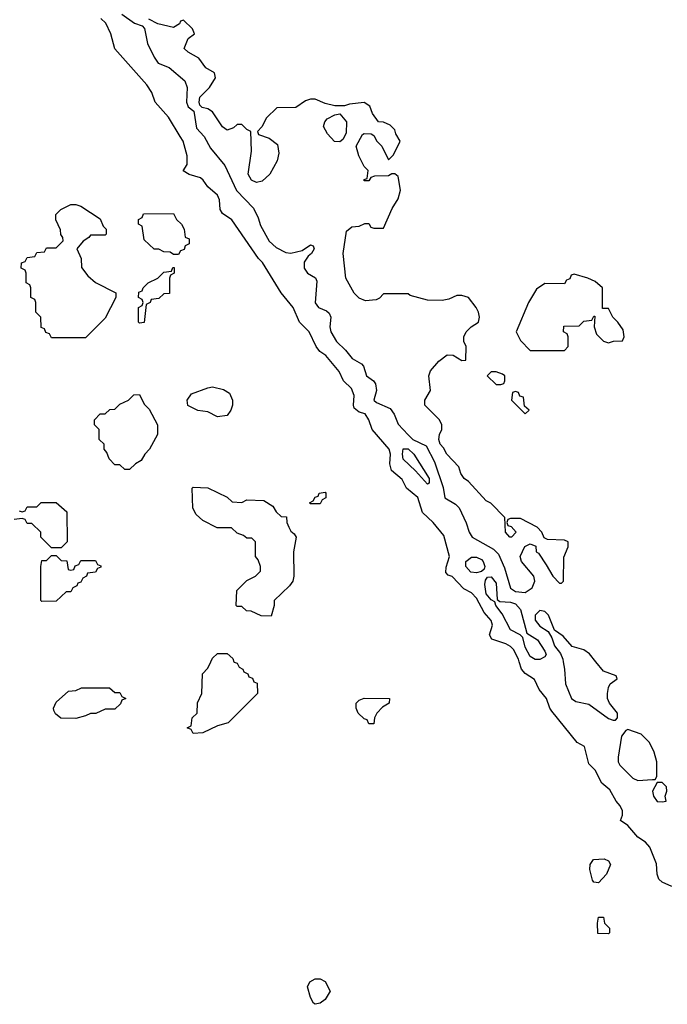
# Model space of a CAD drawing. Header units: inches. Extents: x 2380249 to 2585472, y 382747 to 546448.
# Tile 87 of 256: x 2471560 to 2474211, y 448598 to 452627. Entities that reach past the tile are written whole.
import ezdxf

# ---------------------------------------------------------------- set-up
doc = ezdxf.new("R2010")
doc.units = ezdxf.units.IN
doc.header["$MEASUREMENT"] = 0
doc.layers.add('C4474', color=7, linetype='Continuous')
doc.layers.add('C4475', color=7, linetype='Continuous')

msp = doc.modelspace()

# ---------------------------------------------------------------- linework, layer by layer
at = {"layer": 'C4474', "color": 4, "elevation": 56}
for points in [[(2472437.3, 450000), (2472438, 449998), (2472450, 449994), (2472458, 449978), (2472474, 449970), (2472478, 449958), (2472494, 449950), (2472498, 449938), (2472512.7, 449932.7), (2472518, 449918), (2472532.7, 449912.7), (2472534, 449870), (2472414, 449750), (2472370, 449738), (2472310, 449708.7), (2472270, 449706), (2472262, 449722), (2472246, 449730), (2472262, 449738), (2472266, 449770), (2472286, 449790), (2472288.4, 449831.6), (2472306, 449870), (2472308, 449950), (2472330, 449974), (2472343, 450000)], [(2474230, 449079.7), (2474190, 449097.6), (2474176.2, 449110), (2474169.7, 449130), (2474167.5, 449172.5), (2474140.4, 449240.4), (2474121.7, 449261.7), (2474090, 449282.4), (2474050, 449329.7), (2474019, 449350), (2474027.6, 449372.4), (2474028, 449390), (2474018.9, 449410), (2474002, 449430), (2473975.5, 449475.5), (2473942.8, 449502.8), (2473916.4, 449556.4), (2473890, 449582.7), (2473872.5, 449652.5), (2473842.7, 449670), (2473738, 449798), (2473729.8, 449809.8), (2473716.4, 449850), (2473686.8, 449886.8), (2473667.7, 449927.7), (2473630, 449951.3), (2473614, 449970), (2473604.7, 450000)], [(2473784.9, 450000), (2473790.3, 449970), (2473794.6, 449910), (2473818.4, 449850), (2473837.1, 449837.1), (2473890, 449825.7), (2473970, 449767.7), (2473990, 449761), (2473999, 449761), (2474008, 449770), (2474008, 449790), (2473974, 449830), (2473966.6, 449850), (2473966, 449870), (2473970, 449894), (2473978, 449910), (2474006, 449930), (2474002, 449942), (2473950, 449962), (2473918.8, 450000)]]:
    msp.add_lwpolyline(points, dxfattribs=at)
for points in [[(2471950, 449874), (2471970, 449874), (2471978, 449858), (2471994, 449850), (2471978, 449842), (2471972.7, 449827.3), (2471950, 449806), (2471910, 449806), (2471871.6, 449788.4), (2471850, 449788), (2471830, 449778), (2471790, 449768), (2471728.4, 449768.4), (2471707.3, 449787.3), (2471700.4, 449800.4), (2471698, 449810), (2471710, 449834), (2471760.4, 449879.6), (2471790, 449882), (2471812.7, 449892.7), (2471927.3, 449892.7)], [(2472990, 449746), (2472982, 449762), (2472970, 449766), (2472946, 449790), (2472938, 449810), (2472938, 449830), (2472950, 449842), (2472970, 449851.3), (2473074, 449850), (2473072, 449830), (2473045.4, 449814.6), (2473022, 449790), (2473012, 449770), (2473010, 449746)], [(2474050, 449722), (2474041, 449719), (2474024.1, 449695.9), (2474010.3, 449610), (2474010.3, 449590), (2474016.9, 449576.9), (2474070, 449523.1), (2474090, 449513.7), (2474150, 449518), (2474162, 449518), (2474168, 449530), (2474168.7, 449590), (2474158, 449630), (2474138, 449670), (2474104, 449704)], [(2474190, 449506), (2474170, 449506), (2474151, 449470), (2474154.8, 449450), (2474170, 449427.7), (2474190, 449426), (2474206, 449430), (2474202, 449450), (2474208.7, 449470), (2474208, 449488)], [(2473930, 449095.3), (2473910, 449098), (2473905.6, 449105.6), (2473894, 449150), (2473895.3, 449170), (2473909.2, 449190.8), (2473952.8, 449192.8), (2473970, 449184.7), (2473978.8, 449170), (2473962.8, 449130)], [(2473970, 448886), (2473927.3, 448887.3), (2473926, 448930), (2473930, 448954), (2473950, 448954), (2473954, 448930), (2473974, 448910), (2473974, 448890)], [(2472770, 448598), (2472763.1, 448603.1), (2472750, 448626), (2472738, 448670), (2472748, 448690), (2472770, 448702), (2472790, 448702), (2472811.1, 448691.1), (2472831.1, 448651.1), (2472810, 448618), (2472790, 448602)]]:
    msp.add_lwpolyline(points, close=True, dxfattribs=at)
at = {"layer": 'C4475', "color": 4, "elevation": 56}
for points in [[(2473604.7, 450000), (2473601.5, 450010), (2473581.7, 450050), (2473570, 450062.6), (2473550, 450073.7), (2473492.7, 450092.7), (2473484, 450110), (2473495.1, 450150), (2473490, 450168.7), (2473461, 450201), (2473430, 450260.5), (2473410, 450282.4), (2473378.6, 450298.6), (2473330, 450349.4), (2473314.8, 450354.8), (2473304.8, 450364.8), (2473306.3, 450386.3), (2473319.7, 450430), (2473296.3, 450516.3), (2473252.3, 450570), (2473209.2, 450610), (2473190, 450672.3), (2473143.7, 450710), (2473125.4, 450745.4), (2473082.7, 450782.7), (2473075.6, 450810), (2473078, 450850), (2473072.4, 450870), (2473002.9, 450950), (2472989.6, 450990), (2472974.7, 451014.7), (2472950, 451021.3), (2472930, 451037.2), (2472926.2, 451050), (2472929.7, 451090), (2472918.6, 451118.6), (2472885.1, 451150), (2472867.8, 451187.8), (2472813.8, 451253.8), (2472789.3, 451270), (2472773.2, 451290), (2472745.1, 451350), (2472705.1, 451390), (2472679.6, 451450), (2472630, 451509.2), (2472553.7, 451633.7), (2472538, 451650), (2472428.3, 451808.3), (2472390, 451834), (2472380.4, 451850), (2472377.4, 451890), (2472369.8, 451909.8), (2472330, 451942.9), (2472311.3, 451971.3), (2472299.7, 451979.7), (2472253.2, 451993.2), (2472229, 452009), (2472245.4, 452034.6), (2472246.3, 452070), (2472229.7, 452129.7), (2472217.6, 452150), (2472168.6, 452228.6), (2472114.5, 452290), (2472101.3, 452330), (2472080.3, 452360.3), (2471950, 452507.6), (2471933, 452570), (2471912.7, 452612.7), (2471892.2, 452632.2)], [(2471978.4, 452650), (2472030, 452612.7), (2472062, 452602), (2472071, 452591), (2472083.1, 452530), (2472110, 452474), (2472126.4, 452450), (2472172.2, 452432.2), (2472236.7, 452376.7), (2472245.5, 452350), (2472242.6, 452290), (2472250, 452270.8), (2472273, 452253), (2472283.4, 452183.4), (2472315.8, 452150), (2472341.2, 452101.2), (2472400.2, 452030), (2472448.1, 451928.1), (2472516.6, 451856.6), (2472537, 451817), (2472545.5, 451785.5), (2472581, 451721), (2472610, 451694.6), (2472650, 451674.6), (2472670, 451671.8), (2472716.9, 451683.1), (2472750, 451706), (2472762, 451702), (2472766, 451690), (2472754.8, 451670), (2472740.9, 451659.1), (2472724.7, 451635.3), (2472724.4, 451610), (2472738.8, 451590), (2472770.6, 451570.6), (2472777.1, 451557.1), (2472769.2, 451469.2), (2472783.8, 451450), (2472815.9, 451435.9), (2472826.4, 451426.4), (2472834, 451410), (2472830.3, 451370), (2472834.3, 451350), (2472856.5, 451310), (2472894.5, 451274.5), (2472921, 451241), (2472959.1, 451219.1), (2472967, 451210), (2472980.5, 451170), (2473008, 451150), (2473017.3, 451137.3), (2473020.9, 451110), (2473010.4, 451070), (2473020.2, 451060.2), (2473076.1, 451036.1), (2473092.8, 451012.8), (2473110, 450972.4), (2473150, 450928.8), (2473170, 450909.1), (2473223.8, 450883.8), (2473258.3, 450818.3), (2473293.5, 450713.5), (2473300.4, 450670), (2473344.1, 450644.1), (2473359.5, 450630), (2473388.5, 450568.5), (2473400.3, 450530), (2473412.7, 450510), (2473500.3, 450460.3), (2473519.6, 450439.6), (2473544.2, 450384.2), (2473570, 450300.5), (2473590, 450287.8), (2473630, 450283.8), (2473657.6, 450302.4), (2473669.2, 450330), (2473665.2, 450350), (2473614, 450410), (2473609.1, 450430.9), (2473628, 450472), (2473650, 450482), (2473672.7, 450472.7), (2473674, 450450), (2473683.6, 450443.6), (2473716, 450396), (2473742, 450350), (2473770, 450322), (2473778, 450322), (2473786, 450330), (2473787.3, 450427.3), (2473806, 450470), (2473806, 450490), (2473790, 450498), (2473720.4, 450500.4), (2473707.3, 450507.3), (2473698, 450530), (2473678, 450550), (2473610, 450586), (2473570, 450586), (2473558, 450582), (2473554, 450570), (2473558, 450558), (2473572.7, 450552.7), (2473592, 450530), (2473574, 450510), (2473566, 450510), (2473548.7, 450530), (2473546, 450590), (2473488.4, 450648.4), (2473470, 450658), (2473397.6, 450737.6), (2473379, 450750), (2473366, 450770), (2473358, 450798), (2473309, 450850), (2473295.5, 450875.5), (2473282, 450890), (2473275.3, 450910), (2473278, 450930), (2473288, 450950), (2473288, 450970), (2473278, 450990), (2473218, 451050), (2473218, 451070), (2473242, 451110), (2473235.3, 451170), (2473242, 451190), (2473275.3, 451230), (2473310, 451256), (2473334.8, 451254.8), (2473370, 451232), (2473386, 451234), (2473388, 451290), (2473378, 451310), (2473378, 451330), (2473388, 451350), (2473408, 451370), (2473438, 451390), (2473442, 451410), (2473439, 451430), (2473429, 451450), (2473398, 451490), (2473370, 451498), (2473350, 451498), (2473316.9, 451483.1), (2473290, 451478), (2473230, 451479), (2473158, 451498), (2473150, 451506), (2473050, 451506), (2473032.7, 451487.3), (2473019.6, 451480.4), (2472976.4, 451476.4), (2472950, 451488), (2472930, 451508), (2472895.3, 451570), (2472884, 451670), (2472898, 451762), (2472920.4, 451779.6), (2472950, 451782), (2472972.7, 451792.7), (2472990, 451794), (2472998, 451778), (2473010, 451774), (2473050, 451774), (2473084.7, 451855.3), (2473110, 451894), (2473119, 451930), (2473110, 451986), (2473096.4, 451996.4), (2473083.6, 451996.4), (2473070, 451988), (2473012.7, 451987.3), (2472998, 451982), (2472990, 451968), (2472970, 451968), (2472970, 451974), (2472982, 451978), (2472986, 452010), (2472970, 452026), (2472948.7, 452070), (2472938, 452110), (2472963.1, 452156.9), (2472970, 452162), (2472999.6, 452159.6), (2473010, 452154), (2473022, 452130), (2473042, 452110), (2473070, 452054), (2473090, 452074), (2473118, 452130), (2473100.4, 452160.4), (2473096.4, 452176.4), (2473076.4, 452196.4), (2473050, 452208), (2473028.7, 452208.7), (2473004, 452244), (2472993.6, 452273.6), (2472970, 452288), (2472910, 452282), (2472890, 452275.3), (2472850, 452275.3), (2472810, 452284), (2472770, 452302), (2472750, 452302), (2472730, 452295.3), (2472690, 452268), (2472612.7, 452267.3), (2472570, 452226), (2472551.6, 452188.4), (2472534, 452170), (2472538, 452158), (2472582, 452142), (2472616, 452116), (2472621, 452081), (2472614, 452050), (2472584.7, 451995.3), (2472553, 451967), (2472530, 451960.9), (2472509.3, 451970), (2472494.8, 451994.8), (2472509.4, 452089.4), (2472506, 452170), (2472490, 452178), (2472470, 452198), (2472450, 452198), (2472435.3, 452184.7), (2472410, 452175.3), (2472390, 452188.7), (2472349.3, 452250), (2472330, 452262.9), (2472307.6, 452267.6), (2472298, 452278), (2472294.5, 452290), (2472298, 452310), (2472337.2, 452350), (2472362, 452390), (2472358, 452410), (2472322, 452430), (2472294, 452470), (2472250, 452494), (2472234, 452510), (2472249.4, 452550.6), (2472275.3, 452570), (2472268, 452590), (2472230, 452626), (2472218, 452622), (2472214, 452610), (2472190, 452595.3), (2472126, 452610), (2472088.9, 452628.9)], [(2471558, 450618), (2471570, 450614), (2471582, 450618), (2471590, 450634), (2471630, 450634), (2471648.4, 450651.6), (2471710, 450652), (2471752.7, 450612.7), (2471754, 450490), (2471730, 450466), (2471690, 450466), (2471646, 450510), (2471646, 450530), (2471610, 450566), (2471590, 450566), (2471582, 450582), (2471570, 450586), (2471538, 450582)], [(2473918.8, 450000), (2473892.3, 450032.3), (2473870, 450049.2), (2473822, 450062), (2473784.8, 450104.8), (2473749, 450129), (2473725.2, 450190), (2473710, 450205.2), (2473690, 450209.3), (2473670.7, 450190), (2473670.5, 450170), (2473690, 450144.9), (2473723.4, 450123.4), (2473738.3, 450098.3), (2473750, 450065.5), (2473773.8, 450033.8), (2473783.1, 450010), (2473784.9, 450000)], [(2472343, 450000), (2472350, 450014), (2472370, 450034), (2472410, 450034), (2472432.7, 450012.7), (2472437.3, 450000)]]:
    msp.add_lwpolyline(points, dxfattribs=at)
at = {"layer": 'C4475', "color": 4}
for points, elevation in [([(2472870, 452128), (2472849.3, 452129.3), (2472820.2, 452160.2), (2472804, 452190), (2472808.7, 452210), (2472819, 452221), (2472850, 452238), (2472870, 452242), (2472898, 452210), (2472896.9, 452163.1), (2472883.6, 452136.4)], 56), ([(2471690, 451326), (2471682, 451342), (2471667.3, 451347.3), (2471662, 451362), (2471647.3, 451367.3), (2471646, 451410), (2471626, 451430), (2471626, 451470), (2471622, 451482), (2471606, 451490), (2471606, 451530), (2471602, 451542), (2471586, 451550), (2471586, 451590), (2471582, 451602), (2471566, 451610), (2471567.3, 451632.7), (2471582, 451638), (2471590, 451654), (2471622, 451658), (2471630, 451674), (2471662, 451678), (2471670, 451694), (2471710, 451694), (2471738, 451722), (2471736.4, 451736.4), (2471728, 451748), (2471727.3, 451767.3), (2471708.4, 451808.4), (2471708, 451830), (2471729.1, 451850.9), (2471770, 451871.3), (2471790, 451871.3), (2471810, 451864.7), (2471890, 451812), (2471902, 451782), (2471914, 451770), (2471914, 451750), (2471910, 451746), (2471850, 451746), (2471843.6, 451736.4), (2471819.6, 451720.4), (2471794, 451690), (2471812, 451650), (2471812.7, 451612.7), (2471839.6, 451579.6), (2471870, 451552), (2471954, 451510), (2471954, 451490), (2471910, 451406), (2471830, 451326)], 56), ([(2472190, 451666), (2472176.4, 451676.4), (2472150, 451678), (2472130, 451688), (2472110, 451688), (2472070, 451726), (2472062, 451782), (2472046, 451790), (2472046, 451810), (2472062, 451818), (2472067.3, 451832.7), (2472190, 451834), (2472202, 451810), (2472222, 451790), (2472234, 451770), (2472238, 451738), (2472254, 451730), (2472254, 451710), (2472238, 451702), (2472232.7, 451687.3), (2472218, 451682), (2472210, 451666)], 56), ([(2472050, 451386), (2472046, 451390), (2472046, 451450), (2472062, 451458), (2472066, 451470), (2472062, 451482), (2472046, 451490), (2472047.3, 451512.7), (2472062, 451518), (2472066, 451530), (2472086, 451550), (2472126, 451570), (2472150, 451594), (2472182, 451598), (2472187.3, 451612.7), (2472192.7, 451612.7), (2472192, 451590), (2472178, 451582), (2472174, 451570), (2472172.7, 451507.3), (2472150, 451506), (2472130, 451486), (2472098, 451482), (2472094, 451470), (2472078, 451462), (2472070, 451388)], 56), ([(2473830, 451586), (2473818, 451582), (2473812.7, 451567.3), (2473798, 451562), (2473790, 451546), (2473710, 451548), (2473675.3, 451524.7), (2473642.8, 451470), (2473592, 451350), (2473610, 451314), (2473650, 451274), (2473790, 451274), (2473806, 451290), (2473806, 451330), (2473802, 451342), (2473786, 451350), (2473787.3, 451372.7), (2473850, 451374), (2473870, 451394), (2473902, 451398), (2473910, 451414), (2473914, 451414), (2473912, 451370), (2473921, 451341), (2473950, 451312), (2473970, 451304.7), (2473991.6, 451311.6), (2474027.3, 451312.7), (2474035.3, 451330), (2474030, 451358), (2474008.7, 451390), (2473988, 451410), (2473970, 451446), (2473946, 451446), (2473946, 451530), (2473916.4, 451556.4), (2473886, 451570)], 56), ([(2473510, 451186), (2473490, 451186), (2473474, 451170), (2473510, 451134), (2473530, 451134), (2473542, 451138), (2473546, 451150), (2473546, 451170), (2473536.4, 451176.4)], 56), ([(2471990, 450786), (2471970, 450806), (2471950, 450806), (2471926, 450830), (2471916.4, 450856.4), (2471906, 450870), (2471906, 450890), (2471886, 450910), (2471886, 450950), (2471866, 450970), (2471866, 450990), (2471890, 451014), (2471910, 451014), (2471928.4, 451031.6), (2471950, 451034), (2471970, 451054), (2472006, 451070), (2472027.3, 451092.7), (2472050, 451094), (2472070, 451054), (2472090, 451034), (2472124.7, 450970), (2472124.7, 450930), (2472092, 450870), (2472072, 450850), (2472056.9, 450823.1), (2472034, 450810), (2472010, 450786)], 56), ([(2472370, 451002), (2472330, 451022), (2472290, 451028), (2472248.9, 451048.9), (2472246, 451070), (2472264, 451096), (2472330, 451121), (2472350, 451124.7), (2472394.4, 451114.4), (2472418.8, 451098.8), (2472431.3, 451070), (2472431.3, 451050), (2472424.7, 451030), (2472410, 451008)], 56), ([(2473590, 451106), (2473578, 451102), (2473574, 451070), (2473630, 451014), (2473646, 451030), (2473626, 451046), (2473622, 451082), (2473607.3, 451087.3), (2473602, 451102)], 56), ([(2473230, 450726.6), (2473181.1, 450781.1), (2473130, 450829.4), (2473126.9, 450850), (2473130, 450871), (2473150, 450871.8), (2473173.7, 450850), (2473237, 450750), (2473236, 450730)], 52), ([(2472470, 450652), (2472490, 450662), (2472559.6, 450659.6), (2472596.9, 450636.9), (2472610, 450614), (2472630, 450594), (2472652.7, 450592.7), (2472654, 450570), (2472662, 450550), (2472670, 450534), (2472683.6, 450523.6), (2472692, 450510), (2472681, 450450), (2472682.8, 450350), (2472678, 450330), (2472664.7, 450310), (2472602, 450250), (2472602, 450230), (2472590, 450186), (2472548.4, 450188.4), (2472507.3, 450207.3), (2472488.4, 450208.4), (2472470, 450226), (2472450, 450226), (2472446, 450230), (2472449.1, 450290.9), (2472490, 450332), (2472526, 450350), (2472546, 450370), (2472546, 450390), (2472536.4, 450416.4), (2472526, 450430), (2472526, 450490), (2472510, 450506), (2472490, 450506), (2472476.4, 450516.4), (2472450, 450526), (2472427.3, 450547.3), (2472368.4, 450548.4), (2472310, 450578), (2472283.1, 450603.1), (2472268.4, 450628.4), (2472266, 450710), (2472270, 450714), (2472330, 450712), (2472410, 450674), (2472430, 450654)], 56), ([(2472750, 450646), (2472746, 450650), (2472762, 450658), (2472770, 450674), (2472782, 450678), (2472786, 450690), (2472810, 450694), (2472814, 450690), (2472814, 450670), (2472798, 450662), (2472790, 450646)], 56), ([(2471770, 450374), (2471782, 450378), (2471787.3, 450392.7), (2471802, 450398), (2471810, 450414), (2471870, 450414), (2471878, 450398), (2471892.7, 450392.7), (2471892.7, 450387.3), (2471878, 450382), (2471870, 450366), (2471838, 450362), (2471834, 450350), (2471818, 450342), (2471810, 450326), (2471798, 450322), (2471794, 450310), (2471778, 450302), (2471770, 450286), (2471750, 450286), (2471710, 450248), (2471650, 450246), (2471646, 450250), (2471646, 450390), (2471650, 450414), (2471670, 450414), (2471690, 450434), (2471710, 450434), (2471730, 450414), (2471752.7, 450412.7), (2471758, 450378)], 56), ([(2473430, 450363.7), (2473407, 450367), (2473387, 450390), (2473386, 450410), (2473410, 450427.3), (2473430, 450427.7), (2473450, 450418), (2473458, 450410), (2473464, 450390), (2473461, 450379), (2473450, 450369)], 52), ([(2473670, 450009.6), (2473650, 450022), (2473630, 450059), (2473619.6, 450099.6), (2473609.6, 450109.6), (2473569.8, 450129.8), (2473535.8, 450195.8), (2473509.4, 450230), (2473505.6, 450245.6), (2473490, 450253.2), (2473470, 450277.2), (2473463.9, 450316.1), (2473466.6, 450333.4), (2473474.6, 450345.4), (2473490, 450346.8), (2473510, 450321), (2473514.8, 450254.8), (2473526, 450246), (2473570, 450243.7), (2473590, 450236.5), (2473610, 450213.4), (2473636.3, 450116.3), (2473679.5, 450090), (2473710, 450042.8), (2473714.9, 450030), (2473710, 450019.3), (2473690, 450009.6)], 52)]:
    msp.add_lwpolyline(points, close=True, dxfattribs=dict(at, elevation=elevation))

doc.saveas('drawing.dxf')
